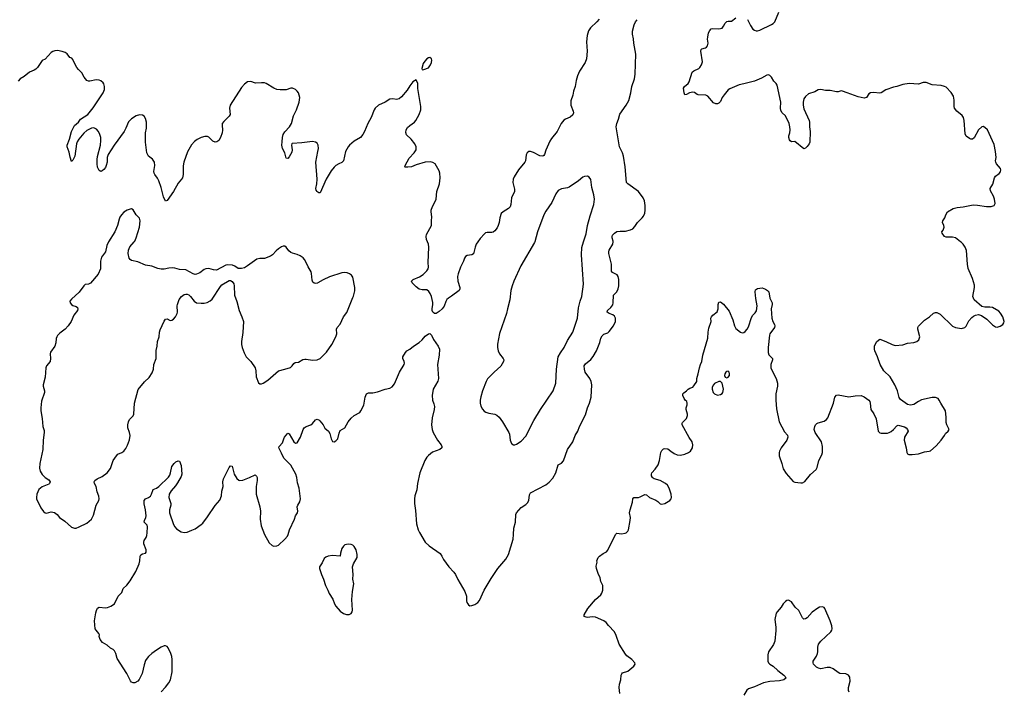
# Model space of a CAD drawing. Header units: inches. Extents: x 1839294 to 1929364, y 762242 to 909984.
# Tile 15 of 76: x 1876141 to 1888882, y 794179 to 802876. Entities that reach past the tile are written whole.
import ezdxf

# ---------------------------------------------------------------- set-up
doc = ezdxf.new("R2010")
doc.units = ezdxf.units.IN
doc.header["$MEASUREMENT"] = 0
for name, color, linetype in [('B8779', 7, 'Continuous'), ('B8789', 7, 'Continuous'), ('B8870', 7, 'Continuous'), ('B8880', 7, 'Continuous')]:
    doc.layers.add(name, color=color, linetype=linetype)

msp = doc.modelspace()

# ---------------------------------------------------------------- linework, layer by layer
at = {"layer": 'B8779', "color": 6}
for points, elevation in [([(1877291, 800000), (1877285, 799990), (1877269, 799950), (1877252, 799868), (1877199, 799801), (1877185, 799750), (1877186, 799650), (1877158, 799582), (1877056, 799463), (1877030, 799452), (1876990, 799445), (1876970, 799431), (1876911, 799349), (1876810, 799256), (1876792, 799230), (1876794, 799210), (1876810, 799186), (1876830, 799175), (1876870, 799163), (1876888, 799150), (1876895, 799130), (1876890, 799110), (1876843, 799050), (1876808, 798970), (1876770, 798910), (1876730, 798869), (1876661, 798819), (1876632, 798788), (1876620, 798770), (1876612, 798748), (1876608, 798690), (1876596, 798650), (1876541, 798570), (1876535, 798550), (1876539, 798490), (1876534, 798450), (1876488, 798392), (1876479, 798370), (1876471, 798249), (1876447, 798150), (1876447, 798130), (1876461, 798070), (1876460, 798050), (1876425, 797935), (1876414, 797850), (1876414, 797810), (1876431, 797710), (1876440, 797610), (1876457, 797557), (1876459, 797530), (1876443, 797430), (1876440, 797310), (1876400, 797130), (1876398, 797070), (1876407, 797030), (1876430, 796985), (1876470, 796948), (1876518, 796918), (1876534, 796890), (1876526, 796870), (1876517, 796863), (1876430, 796826), (1876388, 796792), (1876363, 796730), (1876357, 796690), (1876360, 796670), (1876416, 796556), (1876450, 796507), (1876470, 796491), (1876490, 796488), (1876550, 796503), (1876590, 796496), (1876624, 796470), (1876656, 796430), (1876724, 796384), (1876810, 796305), (1876850, 796290), (1876870, 796292), (1876910, 796308), (1877010, 796358), (1877070, 796410), (1877098, 796462), (1877129, 796590), (1877165, 796650), (1877169, 796670), (1877166, 796706), (1877142, 796762), (1877130, 796830), (1877111, 796870), (1877106, 796890), (1877115, 796910), (1877144, 796930), (1877210, 796960), (1877273, 797010), (1877315, 797065), (1877352, 797168), (1877393, 797227), (1877412, 797248), (1877463, 797270), (1877489, 797291), (1877515, 797325), (1877535, 797365), (1877563, 797437), (1877569, 797490), (1877563, 797530), (1877540, 797590), (1877541, 797630), (1877550, 797670), (1877562, 797698), (1877610, 797748), (1877619, 797770), (1877627, 797910), (1877673, 798087), (1877754, 798186), (1877818, 798242), (1877856, 798304), (1877872, 798350), (1877879, 798410), (1877907, 798490), (1877909, 798591), (1877921, 798650), (1877926, 798710), (1877948, 798770), (1877952, 798830), (1877960, 798860), (1878010, 798971), (1878030, 798998), (1878050, 799002), (1878090, 798983), (1878110, 798987), (1878130, 798999), (1878158, 799030), (1878180, 799070), (1878183, 799090), (1878178, 799170), (1878182, 799190), (1878206, 799254), (1878233, 799290), (1878270, 799317), (1878290, 799324), (1878310, 799323), (1878330, 799313), (1878350, 799293), (1878397, 799230), (1878430, 799210), (1878490, 799204), (1878530, 799205), (1878567, 799213), (1878606, 799234), (1878630, 799256), (1878739, 799421), (1878758, 799442), (1878850, 799499), (1878870, 799499), (1878890, 799488), (1878910, 799457), (1878917, 799430), (1878919, 799310), (1878949, 799229), (1878981, 799110), (1879017, 799030), (1879036, 798970), (1879027, 798827), (1879010, 798710), (1879011, 798670), (1879018, 798630), (1879044, 798564), (1879070, 798510), (1879130, 798449), (1879187, 798370), (1879198, 798330), (1879203, 798250), (1879230, 798174), (1879250, 798160), (1879270, 798161), (1879290, 798169), (1879350, 798209), (1879490, 798330), (1879571, 798349), (1879646, 798374), (1879668, 798392), (1879690, 798426), (1879704, 798436), (1879750, 798443), (1879806, 798474), (1879830, 798481), (1879850, 798481), (1879930, 798466), (1879990, 798471), (1880000, 798476)], 800), ([(1880000, 799468), (1879995, 799465), (1879970, 799460), (1879950, 799464), (1879936, 799476), (1879924, 799504), (1879919, 799590), (1879913, 799610), (1879875, 799675), (1879850, 799734), (1879828, 799770), (1879810, 799791), (1879770, 799817), (1879730, 799835), (1879671, 799851), (1879650, 799862), (1879625, 799885), (1879590, 799931), (1879570, 799943), (1879550, 799943), (1879530, 799935), (1879491, 799909), (1879458, 799882), (1879412, 799830), (1879388, 799812), (1879310, 799784), (1879250, 799785), (1879210, 799774), (1879090, 799688), (1879050, 799665), (1879010, 799656), (1878970, 799656), (1878926, 799686), (1878897, 799697), (1878830, 799703), (1878810, 799698), (1878686, 799634), (1878650, 799636), (1878590, 799655), (1878550, 799651), (1878530, 799641), (1878470, 799596), (1878430, 799579), (1878410, 799577), (1878384, 799584), (1878290, 799638), (1878210, 799641), (1878150, 799658), (1878121, 799661), (1878070, 799658), (1878010, 799646), (1877970, 799644), (1877930, 799653), (1877850, 799684), (1877770, 799696), (1877670, 799742), (1877590, 799756), (1877569, 799769), (1877556, 799790), (1877545, 799850), (1877547, 799893), (1877565, 799935), (1877621, 800000)], 800), ([(1877970, 794173), (1878030, 794235), (1878070, 794288), (1878091, 794329), (1878114, 794430), (1878115, 794590), (1878110, 794630), (1878096, 794670), (1878061, 794741), (1878050, 794759), (1878030, 794769), (1878010, 794766), (1877970, 794750), (1877910, 794714), (1877853, 794670), (1877810, 794630), (1877790, 794610), (1877770, 794577), (1877750, 794521), (1877724, 794410), (1877689, 794331), (1877670, 794310), (1877631, 794290), (1877610, 794290), (1877590, 794296), (1877574, 794314), (1877527, 794410), (1877402, 794602), (1877387, 794670), (1877370, 794704), (1877350, 794721), (1877317, 794737), (1877275, 794775), (1877214, 794810), (1877183, 794850), (1877170, 794890), (1877172, 794910), (1877167, 794930), (1877130, 794971), (1877119, 794990), (1877111, 795090), (1877125, 795195), (1877134, 795226), (1877150, 795257), (1877170, 795270), (1877250, 795261), (1877277, 795263), (1877319, 795281), (1877367, 795313), (1877416, 795410), (1877461, 795459), (1877481, 795510), (1877527, 795553), (1877572, 795608), (1877644, 795730), (1877685, 795830), (1877695, 795870), (1877701, 795930), (1877710, 795945), (1877730, 795958), (1877769, 795970), (1877777, 795983), (1877779, 796010), (1877748, 796088), (1877746, 796110), (1877751, 796130), (1877776, 796170), (1877785, 796195), (1877791, 796230), (1877795, 796310), (1877789, 796330), (1877753, 796370), (1877754, 796390), (1877772, 796428), (1877776, 796450), (1877771, 796530), (1877753, 796607), (1877750, 796650), (1877768, 796670), (1877810, 796688), (1877832, 796708), (1877847, 796733), (1877867, 796793), (1877910, 796811), (1877941, 796830), (1878067, 796953), (1878083, 796977), (1878093, 797007), (1878110, 797091), (1878138, 797130), (1878161, 797150), (1878190, 797164), (1878210, 797159), (1878230, 797105), (1878239, 796990), (1878230, 796961), (1878183, 796877), (1878159, 796841), (1878103, 796777), (1878076, 796730), (1878070, 796690), (1878098, 796610), (1878098, 796590), (1878079, 796530), (1878080, 796490), (1878130, 796340), (1878147, 796310), (1878170, 796283), (1878230, 796245), (1878270, 796237), (1878310, 796242), (1878370, 796264), (1878410, 796285), (1878490, 796340), (1878510, 796358), (1878570, 796437), (1878670, 796586), (1878730, 796656), (1878752, 796710), (1878756, 796770), (1878772, 796830), (1878770, 796890), (1878780, 796930), (1878850, 797078), (1878870, 797097), (1878890, 797095), (1878917, 796990), (1878950, 796936), (1878975, 796915), (1878990, 796909), (1879030, 796915), (1879114, 796946), (1879190, 796982), (1879207, 796967), (1879214, 796950), (1879216, 796910), (1879199, 796830), (1879201, 796730), (1879248, 796570), (1879257, 796510), (1879254, 796410), (1879264, 796324), (1879311, 796211), (1879370, 796102), (1879409, 796069), (1879430, 796059), (1879470, 796061), (1879490, 796070), (1879574, 796150), (1879607, 796190), (1879617, 796210), (1879634, 796270), (1879698, 796410), (1879711, 796450), (1879735, 796490), (1879741, 796510), (1879733, 796570), (1879739, 796590), (1879766, 796634), (1879774, 796670), (1879759, 796810), (1879737, 796877), (1879727, 796950), (1879716, 796990), (1879650, 797106), (1879557, 797197), (1879530, 797264), (1879496, 797330), (1879499, 797350), (1879542, 797398), (1879557, 797450), (1879569, 797471), (1879610, 797520), (1879630, 797515), (1879690, 797408), (1879710, 797391), (1879730, 797397), (1879775, 797470), (1879809, 797570), (1879824, 797590), (1879850, 797610), (1879910, 797631), (1879931, 797649), (1879970, 797695), (1879990, 797702), (1880000, 797698)], 700)]:
    msp.add_lwpolyline(points, dxfattribs=dict(at, elevation=elevation))
at = {"layer": 'B8789', "color": 6}
for points, elevation in [([(1880000, 797698), (1880010, 797694), (1880023, 797683), (1880066, 797630), (1880090, 797587), (1880136, 797550), (1880156, 797516), (1880172, 797450), (1880190, 797414), (1880210, 797410), (1880230, 797422), (1880257, 797450), (1880276, 797524), (1880290, 797556), (1880350, 797593), (1880392, 797670), (1880430, 797717), (1880470, 797751), (1880541, 797790), (1880556, 797810), (1880596, 797884), (1880611, 797990), (1880630, 798030), (1880655, 798045), (1880710, 798045), (1880770, 798056), (1880870, 798090), (1880930, 798103), (1880960, 798120), (1880990, 798160), (1881055, 798310), (1881117, 798410), (1881120, 798430), (1881117, 798450), (1881100, 798490), (1881101, 798510), (1881133, 798567), (1881152, 798588), (1881190, 798608), (1881238, 798650), (1881310, 798697), (1881348, 798732), (1881390, 798778), (1881430, 798808), (1881450, 798811), (1881470, 798791), (1881495, 798735), (1881558, 798650), (1881573, 798610), (1881571, 798531), (1881549, 798410), (1881560, 798230), (1881550, 798195), (1881493, 798090), (1881478, 798010), (1881482, 797950), (1881502, 797902), (1881508, 797868), (1881504, 797830), (1881479, 797721), (1881469, 797630), (1881477, 797570), (1881490, 797529), (1881546, 797430), (1881595, 797370), (1881605, 797350), (1881602, 797330), (1881579, 797310), (1881484, 797276), (1881430, 797234), (1881409, 797211), (1881383, 797170), (1881321, 797010), (1881290, 796872), (1881280, 796790), (1881253, 796710), (1881248, 796670), (1881250, 796610), (1881261, 796521), (1881274, 796350), (1881298, 796270), (1881314, 796234), (1881386, 796110), (1881441, 796061), (1881582, 795962), (1881605, 795930), (1881626, 795886), (1881694, 795790), (1881760, 795720), (1881781, 795690), (1881810, 795625), (1881902, 795470), (1881921, 795410), (1881921, 795350), (1881927, 795330), (1881939, 795310), (1881950, 795297), (1881968, 795288), (1881990, 795290), (1882030, 795304), (1882070, 795330), (1882090, 795357), (1882153, 795490), (1882241, 795639), (1882330, 795770), (1882432, 795890), (1882465, 795950), (1882526, 796150), (1882532, 796208), (1882534, 796290), (1882558, 796370), (1882561, 796470), (1882568, 796490), (1882630, 796558), (1882690, 796599), (1882710, 796620), (1882728, 796652), (1882737, 796723), (1882751, 796749), (1882950, 796853), (1882993, 796887), (1883041, 796939), (1883078, 797010), (1883108, 797110), (1883150, 797133), (1883176, 797164), (1883230, 797310), (1883298, 797410), (1883327, 797490), (1883364, 797550), (1883386, 797610), (1883461, 797759), (1883489, 797850), (1883515, 797910), (1883534, 797990), (1883543, 798150), (1883536, 798190), (1883518, 798230), (1883458, 798310), (1883449, 798351), (1883447, 798393), (1883461, 798419), (1883530, 798475), (1883564, 798516), (1883604, 798590), (1883646, 798694), (1883661, 798750), (1883679, 798781), (1883698, 798802), (1883750, 798823), (1883770, 798839), (1883827, 798910), (1883852, 798970), (1883852, 799010), (1883837, 799037), (1883815, 799055), (1883770, 799073), (1883744, 799090), (1883748, 799112), (1883792, 799150), (1883816, 799184), (1883822, 799210), (1883826, 799310), (1883836, 799324), (1883870, 799352), (1883887, 799390), (1883896, 799430), (1883893, 799510), (1883885, 799550), (1883871, 799571), (1883810, 799603), (1883801, 799621), (1883798, 799650), (1883801, 799710), (1883765, 799850), (1883764, 799870), (1883769, 799890), (1883818, 799970), (1883819, 800000)], 700), ([(1882070, 800000), (1882050, 799970), (1882034, 799930), (1882014, 799846), (1881990, 799830), (1881930, 799821), (1881910, 799810), (1881896, 799790), (1881884, 799750), (1881844, 799670), (1881814, 799586), (1881806, 799550), (1881812, 799490), (1881838, 799410), (1881838, 799390), (1881830, 799370), (1881730, 799294), (1881689, 799271), (1881670, 799254), (1881654, 799226), (1881632, 799168), (1881610, 799134), (1881570, 799097), (1881530, 799073), (1881510, 799072), (1881499, 799079), (1881488, 799090), (1881480, 799110), (1881479, 799130), (1881489, 799190), (1881487, 799213), (1881468, 799290), (1881452, 799332), (1881437, 799357), (1881410, 799378), (1881350, 799380), (1881310, 799388), (1881270, 799419), (1881218, 799470), (1881209, 799490), (1881231, 799510), (1881313, 799547), (1881363, 799577), (1881410, 799622), (1881426, 799650), (1881430, 799670), (1881427, 799730), (1881436, 799930), (1881429, 799970), (1881416, 800000)], 700), ([(1882807, 800000), (1882804, 799990), (1882627, 799690), (1882534, 799490), (1882512, 799428), (1882497, 799370), (1882483, 799250), (1882452, 799130), (1882442, 799070), (1882348, 798812), (1882324, 798676), (1882324, 798630), (1882331, 798590), (1882348, 798550), (1882399, 798490), (1882405, 798470), (1882400, 798450), (1882366, 798390), (1882280, 798310), (1882196, 798224), (1882178, 798190), (1882130, 798070), (1882107, 797993), (1882100, 797950), (1882100, 797910), (1882109, 797870), (1882131, 797831), (1882150, 797809), (1882173, 797793), (1882210, 797781), (1882290, 797767), (1882315, 797755), (1882345, 797730), (1882390, 797670), (1882472, 797530), (1882478, 797510), (1882486, 797430), (1882503, 797390), (1882510, 797382), (1882530, 797372), (1882550, 797372), (1882570, 797380), (1882630, 797417), (1882690, 797485), (1882794, 797686), (1882879, 797830), (1883045, 798070), (1883079, 798170), (1883089, 798350), (1883111, 798510), (1883137, 798563), (1883185, 798630), (1883230, 798720), (1883299, 798830), (1883361, 799010), (1883374, 799146), (1883395, 799230), (1883415, 799290), (1883436, 799450), (1883412, 799830), (1883415, 799925), (1883438, 800000)], 800), ([(1883905, 794150), (1883899, 794230), (1883901, 794270), (1883919, 794330), (1883925, 794390), (1883933, 794407), (1883943, 794417), (1884010, 794440), (1884090, 794506), (1884105, 794530), (1884100, 794550), (1884062, 794590), (1883999, 794639), (1883981, 794661), (1883900, 794790), (1883861, 794901), (1883836, 794950), (1883761, 795030), (1883732, 795070), (1883701, 795090), (1883590, 795139), (1883550, 795143), (1883490, 795136), (1883470, 795138), (1883445, 795150), (1883446, 795170), (1883495, 795250), (1883590, 795366), (1883662, 795430), (1883675, 795450), (1883687, 795490), (1883689, 795530), (1883686, 795550), (1883661, 795601), (1883652, 795650), (1883625, 795705), (1883605, 795770), (1883602, 795798), (1883613, 795850), (1883609, 795870), (1883626, 795910), (1883645, 795930), (1883690, 795965), (1883734, 795986), (1883750, 796006), (1883850, 796211), (1883870, 796225), (1883930, 796219), (1883975, 796225), (1883990, 796231), (1884010, 796251), (1884018, 796270), (1884042, 796390), (1884044, 796430), (1884034, 796490), (1884040, 796530), (1884069, 796630), (1884074, 796670), (1884089, 796690), (1884150, 796691), (1884170, 796696), (1884230, 796726), (1884250, 796723), (1884290, 796687), (1884373, 796653), (1884397, 796637), (1884427, 796607), (1884450, 796602), (1884490, 796611), (1884554, 796650), (1884570, 796672), (1884577, 796690), (1884573, 796730), (1884546, 796810), (1884523, 796850), (1884499, 796870), (1884430, 796908), (1884352, 796932), (1884340, 796940), (1884328, 796950), (1884315, 796970), (1884315, 796990), (1884322, 797010), (1884364, 797056), (1884401, 797110), (1884420, 797170), (1884438, 797270), (1884450, 797296), (1884470, 797317), (1884490, 797325), (1884530, 797319), (1884568, 797288), (1884610, 797260), (1884650, 797242), (1884690, 797238), (1884750, 797250), (1884796, 797270), (1884822, 797290), (1884846, 797330), (1884853, 797370), (1884842, 797410), (1884805, 797465), (1884713, 797630), (1884713, 797650), (1884719, 797661), (1884770, 797710), (1884783, 797750), (1884782, 797770), (1884765, 797830), (1884765, 797850), (1884779, 797890), (1884779, 797910), (1884772, 797932), (1884752, 797950), (1884738, 797970), (1884724, 798010), (1884724, 798030), (1884734, 798046), (1884769, 798071), (1884790, 798091), (1884814, 798106), (1884850, 798118), (1884866, 798134), (1884902, 798190), (1884904, 798230), (1884921, 798290), (1884936, 798370), (1884949, 798410), (1884969, 798450), (1884981, 798530), (1885045, 798750), (1885050, 798830), (1885059, 798881), (1885089, 798970), (1885084, 799010), (1885093, 799030), (1885109, 799050), (1885166, 799094), (1885179, 799130), (1885179, 799190), (1885190, 799218), (1885210, 799223), (1885250, 799194), (1885323, 799103), (1885371, 798991), (1885389, 798910), (1885410, 798879), (1885470, 798830), (1885490, 798823), (1885510, 798826), (1885530, 798840), (1885555, 798870), (1885570, 798897), (1885610, 799018), (1885630, 799052), (1885660, 799080), (1885676, 799104), (1885685, 799170), (1885665, 799265), (1885660, 799350), (1885664, 799376), (1885690, 799396), (1885750, 799403), (1885790, 799387), (1885816, 799370), (1885834, 799350), (1885848, 799270), (1885876, 799210), (1885877, 799190), (1885866, 799130), (1885875, 799010), (1885888, 798968), (1885910, 798930), (1885914, 798910), (1885908, 798890), (1885850, 798810), (1885845, 798790), (1885826, 798630), (1885825, 798565), (1885836, 798536), (1885882, 798490), (1885883, 798470), (1885862, 798410), (1885861, 798370), (1885886, 798310), (1885932, 798230), (1885948, 798170), (1885947, 798130), (1885925, 798030), (1885924, 797950), (1885936, 797836), (1885967, 797670), (1886039, 797539), (1886077, 797497), (1886082, 797470), (1886066, 797430), (1885996, 797330), (1885974, 797290), (1885967, 797270), (1885968, 797230), (1886004, 797130), (1886022, 797062), (1886059, 796999), (1886150, 796895), (1886170, 796887), (1886250, 796880), (1886270, 796880), (1886302, 796898), (1886373, 796987), (1886446, 797050), (1886461, 797079), (1886483, 797170), (1886519, 797241), (1886528, 797270), (1886531, 797350), (1886515, 797410), (1886433, 797530), (1886423, 797570), (1886429, 797610), (1886439, 797630), (1886455, 797645), (1886474, 797654), (1886550, 797676), (1886581, 797699), (1886600, 797720), (1886673, 797910), (1886690, 797990), (1886710, 798015), (1886730, 798020), (1886870, 797992), (1886950, 798004), (1887030, 798009), (1887070, 797993), (1887127, 797950), (1887141, 797930), (1887147, 797910), (1887156, 797830), (1887194, 797774), (1887226, 797706), (1887250, 797550), (1887270, 797526), (1887290, 797521), (1887370, 797524), (1887391, 797529), (1887416, 797544), (1887447, 797570), (1887490, 797617), (1887510, 797625), (1887590, 797602), (1887611, 797590), (1887631, 797570), (1887637, 797550), (1887591, 797470), (1887587, 797430), (1887614, 797334), (1887621, 797270), (1887630, 797256), (1887646, 797246), (1887690, 797245), (1887770, 797255), (1887850, 797280), (1887910, 797287), (1887925, 797295), (1888000, 797360), (1888067, 797430), (1888107, 797490), (1888121, 797519), (1888155, 797550), (1888169, 797570), (1888137, 797630), (1888130, 797658), (1888130, 797730), (1888119, 797810), (1888060, 797910), (1888041, 797950), (1888024, 797970), (1887990, 797982), (1887950, 797982), (1887810, 797953), (1887770, 797934), (1887710, 797895), (1887670, 797886), (1887630, 797892), (1887537, 797957), (1887523, 797983), (1887501, 798070), (1887467, 798150), (1887404, 798250), (1887325, 798330), (1887277, 798410), (1887243, 798510), (1887208, 798590), (1887204, 798610), (1887204, 798650), (1887210, 798671), (1887233, 798710), (1887270, 798739), (1887350, 798709), (1887430, 798669), (1887470, 798658), (1887570, 798665), (1887630, 798686), (1887710, 798694), (1887750, 798708), (1887775, 798730), (1887788, 798770), (1887763, 798870), (1887762, 798890), (1887771, 798909), (1887850, 798985), (1887913, 799027), (1887966, 799074), (1887990, 799085), (1888010, 799085), (1888050, 799065), (1888210, 798906), (1888250, 798889), (1888330, 798878), (1888370, 798890), (1888390, 798907), (1888424, 798976), (1888460, 799020), (1888483, 799037), (1888510, 799050), (1888550, 799058), (1888585, 799045), (1888657, 798997), (1888730, 798925), (1888770, 798900), (1888790, 798896), (1888830, 798908), (1888862, 798930), (1888878, 798950), (1888882, 798970), (1888861, 799030), (1888834, 799074), (1888810, 799102), (1888729, 799150), (1888695, 799155), (1888630, 799153), (1888590, 799163), (1888490, 799248), (1888475, 799290), (1888497, 799410), (1888497, 799437), (1888470, 799524), (1888414, 799654), (1888405, 799710), (1888391, 799889), (1888376, 799930), (1888349, 799970), (1888330, 799989), (1888315, 800000)], 600), ([(1880000, 798476), (1880030, 798490), (1880110, 798572), (1880179, 798670), (1880232, 798770), (1880244, 798810), (1880241, 798870), (1880251, 798890), (1880286, 798934), (1880332, 799030), (1880374, 799086), (1880450, 799279), (1880461, 799298), (1880477, 799363), (1880477, 799410), (1880450, 799544), (1880436, 799570), (1880407, 799587), (1880377, 799597), (1880342, 799602), (1880310, 799598), (1880150, 799546), (1880070, 799508), (1880000, 799468)], 800), ([(1886875, 794170), (1886867, 794190), (1886867, 794230), (1886887, 794310), (1886884, 794364), (1886868, 794388), (1886830, 794404), (1886752, 794412), (1886730, 794421), (1886669, 794469), (1886630, 794488), (1886590, 794489), (1886510, 794472), (1886478, 794478), (1886450, 794491), (1886415, 794530), (1886409, 794550), (1886410, 794570), (1886450, 794636), (1886465, 794670), (1886469, 794690), (1886467, 794750), (1886478, 794790), (1886510, 794830), (1886639, 794950), (1886651, 794970), (1886656, 794990), (1886650, 795029), (1886630, 795090), (1886561, 795250), (1886550, 795264), (1886530, 795273), (1886490, 795267), (1886470, 795258), (1886397, 795203), (1886330, 795130), (1886310, 795117), (1886290, 795115), (1886270, 795130), (1886224, 795224), (1886177, 795270), (1886130, 795337), (1886090, 795359), (1886070, 795357), (1886050, 795341), (1886021, 795310), (1885994, 795270), (1885942, 795210), (1885930, 795190), (1885913, 795110), (1885926, 795010), (1885927, 794967), (1885912, 794830), (1885896, 794784), (1885829, 794690), (1885821, 794650), (1885820, 794610), (1885823, 794570), (1885830, 794550), (1885850, 794530), (1885890, 794506), (1885950, 794447), (1886029, 794390), (1886046, 794370), (1886054, 794350), (1886031, 794330), (1885974, 794314), (1885850, 794308), (1885767, 794290), (1885650, 794237), (1885570, 794213), (1885550, 794193), (1885510, 794129)], 600)]:
    msp.add_lwpolyline(points, dxfattribs=dict(at, elevation=elevation))
for points, elevation in [([(1885310, 798325), (1885290, 798321), (1885279, 798310), (1885265, 798290), (1885263, 798270), (1885270, 798245), (1885290, 798239), (1885310, 798247), (1885324, 798270), (1885327, 798290), (1885323, 798310)], 600), ([(1885190, 798193), (1885134, 798166), (1885118, 798150), (1885102, 798118), (1885101, 798090), (1885113, 798050), (1885131, 798030), (1885170, 798013), (1885210, 798021), (1885230, 798036), (1885239, 798050), (1885247, 798090), (1885229, 798170), (1885210, 798189)], 600), ([(1880390, 796085), (1880350, 796074), (1880330, 796057), (1880311, 796030), (1880291, 795970), (1880290, 795928), (1880190, 795940), (1880132, 795928), (1880103, 795917), (1880082, 795898), (1880057, 795843), (1880020, 795790), (1880022, 795770), (1880046, 795690), (1880072, 795630), (1880098, 795550), (1880130, 795490), (1880147, 795447), (1880193, 795373), (1880214, 795310), (1880230, 795282), (1880290, 795216), (1880330, 795188), (1880370, 795173), (1880404, 795176), (1880430, 795187), (1880444, 795210), (1880448, 795232), (1880440, 795370), (1880448, 795472), (1880464, 795570), (1880453, 795630), (1880455, 795690), (1880448, 795790), (1880460, 795830), (1880506, 795910), (1880510, 795950), (1880493, 796010), (1880470, 796054), (1880450, 796073), (1880430, 796082)], 700)]:
    msp.add_lwpolyline(points, close=True, dxfattribs=dict(at, elevation=elevation))
at = {"layer": 'B8870', "color": 6}
for points, elevation in [([(1880000, 801258), (1879990, 801277), (1879970, 801292), (1879930, 801300), (1879790, 801282), (1879667, 801273), (1879662, 801270), (1879657, 801250), (1879665, 801190), (1879661, 801159), (1879630, 801101), (1879610, 801078), (1879590, 801081), (1879572, 801150), (1879540, 801210), (1879534, 801250), (1879536, 801296), (1879541, 801350), (1879550, 801390), (1879570, 801424), (1879633, 801490), (1879658, 801530), (1879684, 801630), (1879722, 801710), (1879756, 801810), (1879765, 801870), (1879748, 801930), (1879732, 801952), (1879710, 801970), (1879670, 801990), (1879650, 801988), (1879591, 801969), (1879510, 801966), (1879470, 801973), (1879428, 801988), (1879330, 802050), (1879310, 802057), (1879270, 802060), (1879193, 802053), (1879130, 802074), (1879090, 802073), (1879050, 802040), (1879010, 801996), (1878865, 801770), (1878855, 801730), (1878863, 801650), (1878852, 801628), (1878781, 801559), (1878763, 801530), (1878759, 801510), (1878766, 801446), (1878763, 801410), (1878741, 801350), (1878717, 801310), (1878690, 801293), (1878670, 801290), (1878642, 801302), (1878590, 801355), (1878570, 801363), (1878538, 801362), (1878490, 801349), (1878437, 801323), (1878403, 801297), (1878365, 801255), (1878313, 801167), (1878264, 801030), (1878256, 800984), (1878256, 800870), (1878248, 800830), (1878236, 800810), (1878190, 800760), (1878130, 800650), (1878050, 800535), (1878030, 800526), (1878003, 800583), (1877970, 800705), (1877941, 800790), (1877924, 800824), (1877889, 800870), (1877881, 800890), (1877879, 800910), (1877891, 800990), (1877884, 801030), (1877861, 801070), (1877810, 801111), (1877786, 801150), (1877769, 801290), (1877771, 801410), (1877782, 801470), (1877781, 801550), (1877770, 801598), (1877750, 801628), (1877730, 801640), (1877690, 801646), (1877650, 801631), (1877590, 801593), (1877550, 801554), (1877516, 801470), (1877495, 801430), (1877362, 801250), (1877288, 801130), (1877274, 801090), (1877273, 801030), (1877262, 800990), (1877250, 800963), (1877230, 800935), (1877210, 800917), (1877190, 800911), (1877170, 800925), (1877150, 800967), (1877143, 801010), (1877144, 801064), (1877150, 801106), (1877188, 801250), (1877191, 801310), (1877189, 801350), (1877179, 801390), (1877160, 801430), (1877137, 801457), (1877110, 801473), (1877090, 801476), (1877070, 801473), (1877010, 801441), (1876970, 801408), (1876907, 801330), (1876886, 801294), (1876877, 801270), (1876854, 801110), (1876830, 801057), (1876810, 801039), (1876794, 801094), (1876782, 801162), (1876757, 801230), (1876754, 801250), (1876785, 801330), (1876811, 801430), (1876852, 801508), (1876900, 801550), (1876930, 801590), (1877021, 801650), (1877090, 801735), (1877220, 801930), (1877237, 801970), (1877240, 802010), (1877230, 802044), (1877220, 802060), (1877190, 802085), (1877170, 802094), (1877130, 802096), (1877050, 802078), (1877030, 802080), (1877010, 802090), (1876974, 802130), (1876947, 802190), (1876903, 802230), (1876879, 802259), (1876857, 802297), (1876830, 802361), (1876816, 802376), (1876788, 802388), (1876754, 802434), (1876730, 802450), (1876690, 802465), (1876630, 802478), (1876594, 802474), (1876570, 802466), (1876550, 802450), (1876470, 802363), (1876430, 802347), (1876370, 802258), (1876350, 802236), (1876330, 802223), (1876270, 802198), (1876199, 802141), (1876146, 802110), (1876120, 802080)], 700), ([(1880000, 800643), (1879990, 800651), (1879976, 800670), (1879972, 800690), (1879988, 800750), (1879992, 800810), (1879973, 801030), (1880000, 801168)], 700), ([(1877621, 800000), (1877630, 800010), (1877648, 800050), (1877690, 800188), (1877702, 800270), (1877690, 800305), (1877648, 800350), (1877610, 800415), (1877590, 800425), (1877570, 800423), (1877530, 800409), (1877490, 800384), (1877458, 800350), (1877439, 800321), (1877427, 800293), (1877408, 800210), (1877373, 800127), (1877291, 800000)], 800)]:
    msp.add_lwpolyline(points, dxfattribs=dict(at, elevation=elevation))
at = {"layer": 'B8880', "color": 6}
for points, elevation in [([(1885557, 802877), (1885599, 802799), (1885630, 802755), (1885650, 802739), (1885670, 802733), (1885690, 802733), (1885718, 802742), (1885870, 802814), (1885893, 802827), (1885913, 802850), (1885966, 802974)], 600), ([(1883638, 802882), (1883611, 802849), (1883529, 802771), (1883502, 802730), (1883484, 802670), (1883476, 802590), (1883485, 802470), (1883476, 802370), (1883459, 802321), (1883387, 802210), (1883360, 802150), (1883342, 802090), (1883327, 802013), (1883308, 801950), (1883300, 801900), (1883275, 801825), (1883271, 801790), (1883274, 801770), (1883304, 801690), (1883306, 801670), (1883297, 801643), (1883266, 801614), (1883205, 801590), (1883183, 801577), (1883146, 801534), (1883095, 801430), (1883022, 801338), (1882999, 801301), (1882950, 801188), (1882934, 801130), (1882924, 801116), (1882910, 801110), (1882870, 801113), (1882790, 801155), (1882750, 801168), (1882730, 801168), (1882706, 801154), (1882694, 801126), (1882687, 801050), (1882677, 801030), (1882594, 800930), (1882539, 800841), (1882525, 800810), (1882523, 800770), (1882542, 800682), (1882544, 800650), (1882506, 800570), (1882495, 800485), (1882486, 800454), (1882467, 800433), (1882399, 800390), (1882373, 800367), (1882352, 800310), (1882345, 800250), (1882334, 800210), (1882319, 800181), (1882290, 800141), (1882270, 800126), (1882250, 800121), (1882190, 800121), (1882170, 800114), (1882156, 800104), (1882098, 800042), (1882070, 800000)], 700), ([(1883819, 800000), (1883819, 800010), (1883807, 800050), (1883806, 800070), (1883814, 800086), (1883837, 800110), (1883870, 800134), (1883910, 800139), (1883981, 800139), (1884046, 800154), (1884073, 800167), (1884102, 800198), (1884136, 800250), (1884198, 800310), (1884213, 800330), (1884230, 800370), (1884235, 800410), (1884233, 800470), (1884224, 800530), (1884209, 800569), (1884149, 800650), (1884010, 800749), (1883993, 800770), (1883977, 800970), (1883954, 801110), (1883942, 801150), (1883902, 801230), (1883861, 801490), (1883868, 801530), (1883891, 801589), (1883908, 801652), (1883990, 801770), (1884023, 801830), (1884050, 801930), (1884062, 802010), (1884096, 802110), (1884104, 802170), (1884114, 802430), (1884089, 802570), (1884084, 802630), (1884070, 802690), (1884070, 802728), (1884091, 802809), (1884109, 802850), (1884130, 802876)], 700), ([(1888315, 800000), (1888250, 800050), (1888210, 800062), (1888130, 800058), (1888108, 800068), (1888079, 800110), (1888074, 800130), (1888090, 800151), (1888102, 800190), (1888100, 800210), (1888084, 800250), (1888085, 800270), (1888113, 800310), (1888126, 800350), (1888149, 800390), (1888219, 800430), (1888270, 800446), (1888350, 800453), (1888478, 800478), (1888535, 800475), (1888650, 800459), (1888710, 800459), (1888750, 800471), (1888762, 800498), (1888757, 800550), (1888743, 800590), (1888702, 800662), (1888697, 800690), (1888732, 800748), (1888753, 800830), (1888770, 800852), (1888817, 800883), (1888832, 800908), (1888835, 800930), (1888831, 800951), (1888780, 801010), (1888771, 801030), (1888768, 801050), (1888775, 801090), (1888770, 801170), (1888750, 801261), (1888665, 801450), (1888630, 801482), (1888610, 801491), (1888590, 801488), (1888549, 801450), (1888492, 801348), (1888470, 801330), (1888450, 801330), (1888430, 801338), (1888389, 801368), (1888377, 801397), (1888363, 801570), (1888352, 801610), (1888335, 801635), (1888269, 801690), (1888239, 801730), (1888234, 801750), (1888235, 801835), (1888225, 801885), (1888194, 801934), (1888130, 802001), (1888110, 802013), (1888066, 802026), (1887950, 802034), (1887870, 802063), (1887830, 802062), (1887770, 802043), (1887650, 802048), (1887570, 802036), (1887491, 802010), (1887450, 802003), (1887350, 801966), (1887290, 801930), (1887270, 801924), (1887190, 801932), (1887150, 801929), (1887130, 801916), (1887099, 801870), (1887070, 801860), (1886990, 801878), (1886847, 801927), (1886790, 801952), (1886770, 801954), (1886730, 801941), (1886710, 801940), (1886630, 801959), (1886570, 801960), (1886510, 801974), (1886474, 801966), (1886430, 801941), (1886350, 801914), (1886310, 801883), (1886290, 801850), (1886281, 801810), (1886281, 801770), (1886290, 801722), (1886358, 801570), (1886363, 801550), (1886363, 801490), (1886371, 801430), (1886365, 801290), (1886359, 801270), (1886330, 801234), (1886310, 801212), (1886290, 801204), (1886170, 801299), (1886130, 801294), (1886110, 801309), (1886102, 801322), (1886094, 801350), (1886095, 801370), (1886107, 801413), (1886109, 801450), (1886108, 801490), (1886100, 801530), (1886050, 801630), (1886008, 801670), (1885990, 801701), (1885986, 801730), (1885990, 801810), (1885942, 802030), (1885931, 802051), (1885901, 802081), (1885871, 802131), (1885850, 802154), (1885830, 802161), (1885810, 802157), (1885741, 802119), (1885650, 802081), (1885510, 802044), (1885450, 802033), (1885330, 801981), (1885310, 801966), (1885255, 801905), (1885233, 801870), (1885210, 801818), (1885190, 801795), (1885170, 801787), (1885150, 801787), (1885121, 801801), (1885046, 801886), (1885019, 801899), (1884922, 801902), (1884908, 801908), (1884874, 801934), (1884850, 801938), (1884810, 801928), (1884770, 801907), (1884750, 801905), (1884740, 801930), (1884729, 801990), (1884743, 802010), (1884790, 802049), (1884803, 802070), (1884844, 802196), (1884865, 802215), (1884930, 802242), (1884944, 802256), (1884964, 802290), (1884975, 802330), (1884957, 802470), (1884959, 802490), (1884970, 802499), (1885015, 802510), (1885030, 802521), (1885041, 802539), (1885049, 802570), (1885042, 802622), (1885044, 802650), (1885056, 802704), (1885070, 802738), (1885090, 802756), (1885110, 802761), (1885190, 802756), (1885230, 802767), (1885250, 802791), (1885270, 802830), (1885290, 802851), (1885310, 802859), (1885350, 802858), (1885410, 802901)], 600), ([(1881416, 800000), (1881404, 800030), (1881401, 800070), (1881407, 800093), (1881471, 800210), (1881469, 800270), (1881475, 800325), (1881465, 800390), (1881467, 800410), (1881482, 800458), (1881522, 800530), (1881529, 800550), (1881538, 800650), (1881573, 800750), (1881583, 800830), (1881579, 800890), (1881570, 800918), (1881516, 801010), (1881489, 801029), (1881454, 801034), (1881390, 801031), (1881270, 800998), (1881210, 800972), (1881165, 800965), (1881130, 800966), (1881125, 800970), (1881127, 800990), (1881179, 801081), (1881245, 801150), (1881270, 801190), (1881271, 801230), (1881253, 801270), (1881208, 801330), (1881147, 801387), (1881136, 801416), (1881141, 801450), (1881161, 801479), (1881190, 801507), (1881249, 801550), (1881267, 801570), (1881310, 801650), (1881330, 801710), (1881330, 801750), (1881294, 801986), (1881291, 802051), (1881270, 802099), (1881230, 802070), (1881190, 802020), (1881156, 801964), (1881081, 801879), (1881050, 801853), (1881016, 801844), (1880968, 801852), (1880930, 801845), (1880872, 801808), (1880784, 801770), (1880741, 801730), (1880728, 801710), (1880689, 801610), (1880645, 801530), (1880604, 801430), (1880583, 801390), (1880550, 801350), (1880470, 801301), (1880410, 801251), (1880390, 801228), (1880358, 801170), (1880330, 801047), (1880310, 801026), (1880269, 801010), (1880234, 800990), (1880210, 800968), (1880170, 800918), (1880108, 800810), (1880030, 800632), (1880010, 800636), (1880000, 800643)], 700), ([(1880000, 801168), (1880008, 801210), (1880004, 801250), (1880000, 801258)], 700), ([(1883438, 800000), (1883470, 800102), (1883490, 800210), (1883523, 800337), (1883570, 800482), (1883580, 800550), (1883572, 800610), (1883544, 800704), (1883530, 800806), (1883510, 800839), (1883490, 800850), (1883450, 800847), (1883430, 800838), (1883372, 800788), (1883250, 800707), (1883230, 800698), (1883150, 800687), (1883110, 800665), (1883077, 800623), (1883025, 800510), (1882950, 800397), (1882925, 800350), (1882840, 800130), (1882807, 800000)], 800)]:
    msp.add_lwpolyline(points, dxfattribs=dict(at, elevation=elevation))
at = {"layer": 'B8880', "color": 6, "elevation": 700}
msp.add_lwpolyline([(1881450, 802385), (1881430, 802382), (1881410, 802368), (1881382, 802338), (1881364, 802310), (1881343, 802243), (1881348, 802228), (1881370, 802229), (1881430, 802254), (1881457, 802290), (1881470, 802321), (1881475, 802350), (1881470, 802370)], close=True, dxfattribs=at)

doc.saveas('drawing.dxf')
